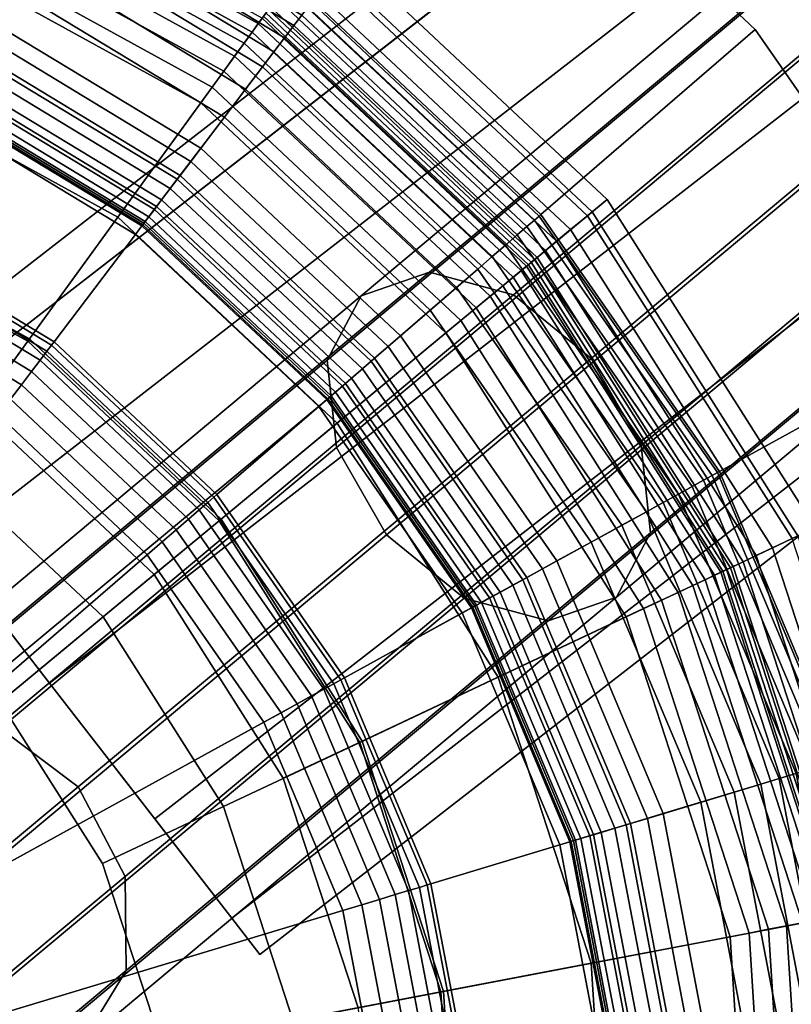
# Model space of a CAD drawing. Extents: x -43.1 to 43.1, y -41.3 to 41.3.
# Tile 73 of 256: x -26 to -25.392, y -20.36 to -19.585. Entities that reach past the tile are written whole.
import ezdxf

# ---------------------------------------------------------------- set-up
doc = ezdxf.new("R2010")
doc.units = 0
for name, color, linetype in [('CABLE.1', 18, 'CONTINUOUS'), ('LAMP', 7, 'CONTINUOUS'), ('LAMP_SUPPORT', 18, 'CONTINUOUS'), ('METAL_BASE', 254, 'CONTINUOUS')]:
    doc.layers.add(name, color=color, linetype=linetype)

msp = doc.modelspace()

# ---------------------------------------------------------------- linework, layer by layer
at = {"layer": 'CABLE.1'}
for points in [[(-25.2044, -19.3622, 13.5951), (-25.1596, -19.3509, 13.6613), (-25.6772, -19.7839, 14.1727), (-25.7309, -19.8027, 14.1154)], [(-25.1596, -19.3509, 13.6613), (-25.1, -19.3744, 13.7101), (-25.611, -19.8018, 14.215), (-25.6772, -19.7839, 14.1727)], [(-25.2222, -19.4052, 13.5293), (-25.2044, -19.3622, 13.5951), (-25.7309, -19.8027, 14.1154), (-25.7577, -19.8532, 14.0584)], [(-25.1, -19.3744, 13.7101), (-25.0414, -19.4264, 13.7284), (-25.55, -19.8518, 14.2309), (-25.611, -19.8018, 14.215)], [(-25.2084, -19.4685, 13.4814), (-25.2222, -19.4052, 13.5293), (-25.7577, -19.8532, 14.0584), (-25.7504, -19.9219, 14.0169)], [(-25.0414, -19.4264, 13.7284), (-24.9997, -19.4929, 13.7114), (-25.5106, -19.9203, 14.2162), (-25.55, -19.8518, 14.2309)], [(-25.1666, -19.5351, 13.4643), (-25.2084, -19.4685, 13.4814), (-25.7504, -19.9219, 14.0169), (-25.711, -19.9905, 14.0022)], [(-24.9997, -19.4929, 13.7114), (-24.9859, -19.5562, 13.6635), (-25.5033, -19.9891, 14.1747), (-25.5106, -19.9203, 14.2162)], [(-25.1081, -19.5871, 13.4826), (-25.1666, -19.5351, 13.4643), (-25.711, -19.9905, 14.0022), (-25.65, -20.0404, 14.0181)], [(-24.9859, -19.5562, 13.6635), (-25.0037, -19.5993, 13.5976), (-25.5301, -20.0396, 14.1177), (-25.5033, -19.9891, 14.1747)], [(-25.0484, -19.6106, 13.5314), (-25.1081, -19.5871, 13.4826), (-25.65, -20.0404, 14.0181), (-25.5838, -20.0584, 14.0604)], [(-25.0037, -19.5993, 13.5976), (-25.0484, -19.6106, 13.5314), (-25.5838, -20.0584, 14.0604), (-25.5301, -20.0396, 14.1177)], [(-25.7309, -19.8027, 14.1154), (-25.6772, -19.7839, 14.1727), (-26.0901, -20.1285, 14.7833), (-26.1526, -20.1547, 14.7391)], [(-25.6772, -19.7839, 14.1727), (-25.611, -19.8018, 14.215), (-26.0174, -20.1411, 14.816), (-26.0901, -20.1285, 14.7833)], [(-25.7577, -19.8532, 14.0584), (-25.7309, -19.8027, 14.1154), (-26.1526, -20.1547, 14.7391), (-26.1882, -20.2126, 14.6951)], [(-25.611, -19.8018, 14.215), (-25.55, -19.8518, 14.2309), (-25.9539, -20.189, 14.8283), (-26.0174, -20.1411, 14.816)], [(-25.7504, -19.9219, 14.0169), (-25.7577, -19.8532, 14.0584), (-26.1882, -20.2126, 14.6951), (-26.1874, -20.2867, 14.6631)], [(-25.55, -19.8518, 14.2309), (-25.5106, -19.9203, 14.2162), (-25.9168, -20.2594, 14.8169), (-25.9539, -20.189, 14.8283)], [(-25.711, -19.9905, 14.0022), (-25.7504, -19.9219, 14.0169), (-26.1874, -20.2867, 14.6631), (-26.1502, -20.3572, 14.6518)], [(-25.5106, -19.9203, 14.2162), (-25.5033, -19.9891, 14.1747), (-25.9159, -20.3335, 14.785), (-25.9168, -20.2594, 14.8169)], [(-25.65, -20.0404, 14.0181), (-25.711, -19.9905, 14.0022), (-26.1502, -20.3572, 14.6518), (-26.0868, -20.4051, 14.6641)], [(-25.5033, -19.9891, 14.1747), (-25.5301, -20.0396, 14.1177), (-25.9515, -20.3914, 14.741), (-25.9159, -20.3335, 14.785)], [(-25.5838, -20.0584, 14.0604), (-25.65, -20.0404, 14.0181), (-26.0868, -20.4051, 14.6641), (-26.0141, -20.4176, 14.6967)], [(-25.5301, -20.0396, 14.1177), (-25.5838, -20.0584, 14.0604), (-26.0141, -20.4176, 14.6967), (-25.9515, -20.3914, 14.741)], [(-26.0174, -20.1411, 14.816), (-25.9539, -20.189, 14.8283), (-26.2186, -20.4096, 15.4965), (-26.2842, -20.3635, 15.4895)], [(-25.9539, -20.189, 14.8283), (-25.9168, -20.2594, 14.8169), (-26.1835, -20.4817, 15.4901), (-26.2186, -20.4096, 15.4965)], [(-25.9168, -20.2594, 14.8169), (-25.9159, -20.3335, 14.785), (-26.1881, -20.5604, 15.472), (-26.1835, -20.4817, 15.4901)], [(-25.9159, -20.3335, 14.785), (-25.9515, -20.3914, 14.741), (-26.2313, -20.6246, 15.4472), (-26.1881, -20.5604, 15.472)]]:
    msp.add_3dface(points, dxfattribs=at)
at = {"layer": 'LAMP'}
for points in [[(-26.0558, -19.4389, 24.8806), (-25.804, -19.5773, 24.8806), (-25.8572, -19.6506, 24.9998), (-26.0892, -19.5232, 24.9998)], [(-26.0639, -19.4593, 22.6586), (-25.8169, -19.595, 22.6586), (-25.812, -19.5884, 22.6707), (-26.0609, -19.4517, 22.6707)], [(-26.0609, -19.4517, 22.6707), (-25.812, -19.5884, 22.6707), (-25.8089, -19.5841, 22.6845), (-26.0589, -19.4468, 22.6845)], [(-26.0678, -19.4693, 22.6486), (-25.8232, -19.6037, 22.6486), (-25.8169, -19.595, 22.6586), (-26.0639, -19.4593, 22.6586)], [(-26.0725, -19.4812, 22.6411), (-25.8307, -19.6141, 22.6411), (-25.8232, -19.6037, 22.6486), (-26.0678, -19.4693, 22.6486)], [(-26.0778, -19.4946, 22.6365), (-25.8391, -19.6257, 22.6365), (-25.8307, -19.6141, 22.6411), (-26.0725, -19.4812, 22.6411)], [(-26.0836, -19.5091, 22.6352), (-25.8483, -19.6384, 22.6352), (-25.8391, -19.6257, 22.6365), (-26.0778, -19.4946, 22.6365)], [(-26.1737, -19.7368, 22.6428), (-25.9922, -19.8365, 22.6428), (-25.8483, -19.6384, 22.6352), (-26.0836, -19.5091, 22.6352)], [(-25.7723, -19.5337, 24.3843), (-25.553, -19.7396, 24.3843), (-25.5375, -19.7268, 24.6401), (-25.7606, -19.5175, 24.6401)], [(-25.7606, -19.5175, 24.6401), (-25.5375, -19.7268, 24.6401), (-25.5493, -19.7366, 24.7579), (-25.7695, -19.5299, 24.7579)], [(-26.0892, -19.5232, 24.9998), (-25.8572, -19.6506, 24.9998), (-25.9226, -19.7407, 25.107), (-26.1301, -19.6267, 25.107)], [(-25.7695, -19.5299, 24.7579), (-25.5493, -19.7366, 24.7579), (-25.5944, -19.7739, 24.8806), (-25.804, -19.5773, 24.8806)], [(-25.7824, -19.5476, 24.0998), (-25.5662, -19.7505, 24.0998), (-25.553, -19.7396, 24.3843), (-25.7723, -19.5337, 24.3843)], [(-25.7908, -19.5591, 23.7996), (-25.5772, -19.7596, 23.7996), (-25.5662, -19.7505, 24.0998), (-25.7824, -19.5476, 24.0998)], [(-25.7975, -19.5684, 23.4966), (-25.586, -19.7669, 23.4966), (-25.5772, -19.7596, 23.7996), (-25.7908, -19.5591, 23.7996)], [(-25.8025, -19.5753, 23.2036), (-25.5926, -19.7724, 23.2036), (-25.586, -19.7669, 23.4966), (-25.7975, -19.5684, 23.4966)], [(-25.806, -19.58, 22.9337), (-25.5971, -19.7761, 22.9337), (-25.5926, -19.7724, 23.2036), (-25.8025, -19.5753, 23.2036)], [(-25.804, -19.5773, 24.8806), (-25.5944, -19.7739, 24.8806), (-25.6643, -19.8317, 24.9998), (-25.8572, -19.6506, 24.9998)], [(-25.812, -19.5884, 22.6707), (-25.605, -19.7827, 22.6707), (-25.6009, -19.7793, 22.6845), (-25.8089, -19.5841, 22.6845)], [(-25.8089, -19.5841, 22.6845), (-25.6009, -19.7793, 22.6845), (-25.5994, -19.7781, 22.6997), (-25.8078, -19.5825, 22.6997)], [(-25.8078, -19.5825, 22.6997), (-25.5994, -19.7781, 22.6997), (-25.5971, -19.7761, 22.9337), (-25.806, -19.58, 22.9337)], [(-25.8169, -19.595, 22.6586), (-25.6113, -19.7879, 22.6586), (-25.605, -19.7827, 22.6707), (-25.812, -19.5884, 22.6707)], [(-25.8232, -19.6037, 22.6486), (-25.6196, -19.7948, 22.6486), (-25.6113, -19.7879, 22.6586), (-25.8169, -19.595, 22.6586)], [(-25.8307, -19.6141, 22.6411), (-25.6294, -19.8029, 22.6411), (-25.6196, -19.7948, 22.6486), (-25.8232, -19.6037, 22.6486)], [(-25.8391, -19.6257, 22.6365), (-25.6406, -19.8121, 22.6365), (-25.6294, -19.8029, 22.6411), (-25.8307, -19.6141, 22.6411)], [(-26.1301, -19.6267, 25.107), (-25.9226, -19.7407, 25.107), (-25.9935, -19.8383, 25.1939), (-26.1745, -19.7388, 25.1939)], [(-25.8483, -19.6384, 22.6352), (-25.6526, -19.8221, 22.6352), (-25.6406, -19.8121, 22.6365), (-25.8391, -19.6257, 22.6365)], [(-25.9922, -19.8365, 22.6428), (-25.8412, -19.9782, 22.6428), (-25.6526, -19.8221, 22.6352), (-25.8483, -19.6384, 22.6352)], [(-25.8572, -19.6506, 24.9998), (-25.6643, -19.8317, 24.9998), (-25.75, -19.9027, 25.107), (-25.9226, -19.7407, 25.107)], [(-25.553, -19.7396, 24.3843), (-25.3917, -19.9936, 24.3843), (-25.3736, -19.985, 24.6401), (-25.5375, -19.7268, 24.6401)], [(-25.5375, -19.7268, 24.6401), (-25.3736, -19.985, 24.6401), (-25.3874, -19.9915, 24.7579), (-25.5493, -19.7366, 24.7579)], [(-26.1745, -19.7388, 25.1939), (-25.9935, -19.8383, 25.1939), (-26.0631, -19.9342, 25.2522), (-26.2181, -19.8491, 25.2522)], [(-26.1989, -19.8006, 22.1433), (-26.0325, -19.892, 22.1433), (-25.9922, -19.8365, 22.6428), (-26.1737, -19.7368, 22.6428)], [(-25.5493, -19.7366, 24.7579), (-25.3874, -19.9915, 24.7579), (-25.4404, -20.0165, 24.8806), (-25.5944, -19.7739, 24.8806)], [(-25.9226, -19.7407, 25.107), (-25.75, -19.9027, 25.107), (-25.8429, -19.9796, 25.1939), (-25.9935, -19.8383, 25.1939)], [(-25.5662, -19.7505, 24.0998), (-25.4072, -20.0009, 24.0998), (-25.3917, -19.9936, 24.3843), (-25.553, -19.7396, 24.3843)], [(-25.5772, -19.7596, 23.7996), (-25.4201, -20.007, 23.7996), (-25.4072, -20.0009, 24.0998), (-25.5662, -19.7505, 24.0998)], [(-25.586, -19.7669, 23.4966), (-25.4304, -20.0118, 23.4966), (-25.4201, -20.007, 23.7996), (-25.5772, -19.7596, 23.7996)], [(-25.5926, -19.7724, 23.2036), (-25.4382, -20.0155, 23.2036), (-25.4304, -20.0118, 23.4966), (-25.586, -19.7669, 23.4966)], [(-25.5944, -19.7739, 24.8806), (-25.4404, -20.0165, 24.8806), (-25.5224, -20.0551, 24.9998), (-25.6643, -19.8317, 24.9998)], [(-25.5994, -19.7781, 22.6997), (-25.4463, -20.0193, 22.6997), (-25.4435, -20.018, 22.9337), (-25.5971, -19.7761, 22.9337)], [(-25.5971, -19.7761, 22.9337), (-25.4435, -20.018, 22.9337), (-25.4382, -20.0155, 23.2036), (-25.5926, -19.7724, 23.2036)], [(-25.6113, -19.7879, 22.6586), (-25.4602, -20.0259, 22.6586), (-25.4528, -20.0224, 22.6707), (-25.605, -19.7827, 22.6707)], [(-25.605, -19.7827, 22.6707), (-25.4528, -20.0224, 22.6707), (-25.448, -20.0201, 22.6845), (-25.6009, -19.7793, 22.6845)], [(-25.6009, -19.7793, 22.6845), (-25.448, -20.0201, 22.6845), (-25.4463, -20.0193, 22.6997), (-25.5994, -19.7781, 22.6997)], [(-25.6196, -19.7948, 22.6486), (-25.4699, -20.0304, 22.6486), (-25.4602, -20.0259, 22.6586), (-25.6113, -19.7879, 22.6586)], [(-26.0325, -19.892, 22.1433), (-26.1989, -19.8006, 22.1433), (-26.4775, -20.5049, 22.1433), (-25.894, -20.0219, 22.1433)], [(-25.6294, -19.8029, 22.6411), (-25.4815, -20.0359, 22.6411), (-25.4699, -20.0304, 22.6486), (-25.6196, -19.7948, 22.6486)], [(-25.6406, -19.8121, 22.6365), (-25.4946, -20.042, 22.6365), (-25.4815, -20.0359, 22.6411), (-25.6294, -19.8029, 22.6411)], [(-25.6526, -19.8221, 22.6352), (-25.5087, -20.0487, 22.6352), (-25.4946, -20.042, 22.6365), (-25.6406, -19.8121, 22.6365)], [(-25.8412, -19.9782, 22.6428), (-25.7302, -20.153, 22.6428), (-25.5087, -20.0487, 22.6352), (-25.6526, -19.8221, 22.6352)], [(-25.6643, -19.8317, 24.9998), (-25.5224, -20.0551, 24.9998), (-25.6231, -20.1025, 25.107), (-25.75, -19.9027, 25.107)], [(-25.9935, -19.8383, 25.1939), (-25.8429, -19.9796, 25.1939), (-25.9342, -20.0552, 25.2522), (-26.0631, -19.9342, 25.2522)], [(-26.0325, -19.892, 22.1433), (-25.894, -20.0219, 22.1433), (-25.8412, -19.9782, 22.6428), (-25.9922, -19.8365, 22.6428)], [(-25.75, -19.9027, 25.107), (-25.6231, -20.1025, 25.107), (-25.7322, -20.1539, 25.1939), (-25.8429, -19.9796, 25.1939)], [(-26.0631, -19.9342, 25.2522), (-25.9342, -20.0552, 25.2522), (-26.0152, -20.1222, 25.2735), (-26.1249, -20.0192, 25.2735)], [(-25.894, -20.0219, 22.1433), (-25.7923, -20.1822, 22.1433), (-25.7302, -20.153, 22.6428), (-25.8412, -19.9782, 22.6428)], [(-25.8429, -19.9796, 25.1939), (-25.7322, -20.1539, 25.1939), (-25.8394, -20.2044, 25.2522), (-25.9342, -20.0552, 25.2522)], [(-25.3874, -19.9915, 24.7579), (-25.294, -20.2788, 24.7579), (-25.3515, -20.2898, 24.8806), (-25.4404, -20.0165, 24.8806)], [(-25.4072, -20.0009, 24.0998), (-25.3155, -20.2829, 24.0998), (-25.2987, -20.2797, 24.3843), (-25.3917, -19.9936, 24.3843)], [(-25.4201, -20.007, 23.7996), (-25.3295, -20.2856, 23.7996), (-25.3155, -20.2829, 24.0998), (-25.4072, -20.0009, 24.0998)], [(-25.4304, -20.0118, 23.4966), (-25.3407, -20.2877, 23.4966), (-25.3295, -20.2856, 23.7996), (-25.4201, -20.007, 23.7996)], [(-25.4404, -20.0165, 24.8806), (-25.3515, -20.2898, 24.8806), (-25.4406, -20.3068, 24.9998), (-25.5224, -20.0551, 24.9998)], [(-25.4463, -20.0193, 22.6997), (-25.3579, -20.291, 22.6997), (-25.3549, -20.2904, 22.9337), (-25.4435, -20.018, 22.9337)], [(-25.4435, -20.018, 22.9337), (-25.3549, -20.2904, 22.9337), (-25.3492, -20.2893, 23.2036), (-25.4382, -20.0155, 23.2036)], [(-25.4382, -20.0155, 23.2036), (-25.3492, -20.2893, 23.2036), (-25.3407, -20.2877, 23.4966), (-25.4304, -20.0118, 23.4966)], [(-25.7923, -20.1822, 22.1433), (-25.894, -20.0219, 22.1433), (-26.4775, -20.5049, 22.1433), (-25.7335, -20.3628, 22.1433)], [(-25.4699, -20.0304, 22.6486), (-25.3836, -20.2959, 22.6486), (-25.3731, -20.2939, 22.6586), (-25.4602, -20.0259, 22.6586)], [(-25.4602, -20.0259, 22.6586), (-25.3731, -20.2939, 22.6586), (-25.365, -20.2923, 22.6707), (-25.4528, -20.0224, 22.6707)], [(-25.4528, -20.0224, 22.6707), (-25.365, -20.2923, 22.6707), (-25.3598, -20.2914, 22.6845), (-25.448, -20.0201, 22.6845)], [(-25.448, -20.0201, 22.6845), (-25.3598, -20.2914, 22.6845), (-25.3579, -20.291, 22.6997), (-25.4463, -20.0193, 22.6997)], [(-25.4815, -20.0359, 22.6411), (-25.3962, -20.2983, 22.6411), (-25.3836, -20.2959, 22.6486), (-25.4699, -20.0304, 22.6486)], [(-25.4946, -20.042, 22.6365), (-25.4103, -20.301, 22.6365), (-25.3962, -20.2983, 22.6411), (-25.4815, -20.0359, 22.6411)], [(-25.7302, -20.153, 22.6428), (-25.6662, -20.3499, 22.6428), (-25.4257, -20.3039, 22.6352), (-25.5087, -20.0487, 22.6352)], [(-25.5087, -20.0487, 22.6352), (-25.4257, -20.3039, 22.6352), (-25.4103, -20.301, 22.6365), (-25.4946, -20.042, 22.6365)], [(-25.9342, -20.0552, 25.2522), (-25.8394, -20.2044, 25.2522), (-25.9345, -20.2492, 25.2735), (-26.0152, -20.1222, 25.2735)], [(-25.5224, -20.0551, 24.9998), (-25.4406, -20.3068, 24.9998), (-25.5499, -20.3277, 25.107), (-25.6231, -20.1025, 25.107)], [(-25.6231, -20.1025, 25.107), (-25.5499, -20.3277, 25.107), (-25.6683, -20.3503, 25.1939), (-25.7322, -20.1539, 25.1939)], [(-25.9345, -20.2492, 25.2735), (-25.888, -20.3923, 25.2735), (-26.4775, -20.5049, 25.2735), (-26.0152, -20.1222, 25.2735)], [(-25.7322, -20.1539, 25.1939), (-25.6683, -20.3503, 25.1939), (-25.7847, -20.3725, 25.2522), (-25.8394, -20.2044, 25.2522)], [(-25.7923, -20.1822, 22.1433), (-25.7335, -20.3628, 22.1433), (-25.6662, -20.3499, 22.6428), (-25.7302, -20.153, 22.6428)], [(-25.8394, -20.2044, 25.2522), (-25.7847, -20.3725, 25.2522), (-25.888, -20.3923, 25.2735), (-25.9345, -20.2492, 25.2735)], [(-25.3515, -20.2898, 24.8806), (-25.3334, -20.5765, 24.8806), (-25.4239, -20.5709, 24.9998), (-25.4406, -20.3068, 24.9998)], [(-25.3962, -20.2983, 22.6411), (-25.3788, -20.5737, 22.6411), (-25.366, -20.5745, 22.6486), (-25.3836, -20.2959, 22.6486)], [(-25.6662, -20.3499, 22.6428), (-25.6531, -20.5565, 22.6428), (-25.4088, -20.5718, 22.6352), (-25.4257, -20.3039, 22.6352)], [(-25.4257, -20.3039, 22.6352), (-25.4088, -20.5718, 22.6352), (-25.3932, -20.5728, 22.6365), (-25.4103, -20.301, 22.6365)], [(-25.4103, -20.301, 22.6365), (-25.3932, -20.5728, 22.6365), (-25.3788, -20.5737, 22.6411), (-25.3962, -20.2983, 22.6411)], [(-25.4406, -20.3068, 24.9998), (-25.4239, -20.5709, 24.9998), (-25.535, -20.5639, 25.107), (-25.5499, -20.3277, 25.107)], [(-25.5499, -20.3277, 25.107), (-25.535, -20.5639, 25.107), (-25.6553, -20.5564, 25.1939), (-25.6683, -20.3503, 25.1939)], [(-25.6683, -20.3503, 25.1939), (-25.6553, -20.5564, 25.1939), (-25.7736, -20.549, 25.2522), (-25.7847, -20.3725, 25.2522)], [(-25.7335, -20.3628, 22.1433), (-25.7216, -20.5522, 22.1433), (-25.6531, -20.5565, 22.6428), (-25.6662, -20.3499, 22.6428)]]:
    msp.add_3dface(points, dxfattribs=at)
at = {"layer": 'LAMP_SUPPORT'}
for points in [[(-25.7778, -19.5817, 18.9601), (-25.9858, -19.4558, 18.9601), (-25.9902, -19.465, 18.9499), (-25.7839, -19.5898, 18.9499)], [(-25.7839, -19.5898, 22.5162), (-25.9902, -19.465, 22.5162), (-25.9858, -19.4558, 22.5061), (-25.7778, -19.5817, 22.5061)], [(-25.7839, -19.5898, 18.9499), (-25.9902, -19.465, 18.9499), (-25.9953, -19.476, 18.9421), (-25.7913, -19.5995, 18.9421)], [(-25.7913, -19.5995, 22.524), (-25.9953, -19.476, 22.524), (-25.9902, -19.465, 22.5162), (-25.7839, -19.5898, 22.5162)], [(-25.7913, -19.5995, 18.9421), (-25.9953, -19.476, 18.9421), (-26.0012, -19.4885, 18.9372), (-25.7997, -19.6105, 18.9372)], [(-25.7997, -19.6105, 22.5289), (-26.0012, -19.4885, 22.5289), (-25.9953, -19.476, 22.524), (-25.7913, -19.5995, 22.524)], [(-25.7997, -19.6105, 18.9372), (-26.0012, -19.4885, 18.9372), (-26.0076, -19.5021, 18.9354), (-25.8088, -19.6225, 18.9354)], [(-25.8088, -19.6225, 22.5307), (-26.0076, -19.5021, 22.5307), (-26.0012, -19.4885, 22.5289), (-25.7997, -19.6105, 22.5289)], [(-25.8651, -19.6968, 22.5307), (-26.0473, -19.5865, 22.5307), (-26.0076, -19.5021, 22.5307), (-25.8088, -19.6225, 22.5307)], [(-25.8088, -19.6225, 18.9354), (-26.0076, -19.5021, 18.9354), (-26.017, -19.522, 18.9338), (-25.822, -19.64, 18.9338)], [(-25.822, -19.64, 18.9338), (-26.017, -19.522, 18.9338), (-26.0287, -19.5469, 18.929), (-25.8387, -19.6619, 18.929)], [(-25.8387, -19.6619, 18.929), (-26.0287, -19.5469, 18.929), (-26.0418, -19.5748, 18.9214), (-25.8573, -19.6865, 18.9214)], [(-25.8573, -19.6865, 18.9214), (-26.0418, -19.5748, 18.9214), (-26.0548, -19.6025, 18.9114), (-25.8758, -19.7109, 18.9114)], [(-25.5946, -19.743, 18.9723), (-25.7731, -19.5755, 18.9723), (-25.7778, -19.5817, 18.9601), (-25.6005, -19.7481, 18.9601)], [(-25.6005, -19.7481, 22.5061), (-25.7778, -19.5817, 22.5061), (-25.7731, -19.5755, 22.4939), (-25.5946, -19.743, 22.4939)], [(-25.5909, -19.7398, 18.9861), (-25.7701, -19.5716, 18.9861), (-25.7731, -19.5755, 18.9723), (-25.5946, -19.743, 18.9723)], [(-25.5946, -19.743, 22.4939), (-25.7731, -19.5755, 22.4939), (-25.7701, -19.5716, 22.48), (-25.5909, -19.7398, 22.48)], [(-25.5895, -19.7387, 19.0011), (-25.7691, -19.5702, 19.0011), (-25.7701, -19.5716, 18.9861), (-25.5909, -19.7398, 18.9861)], [(-25.5909, -19.7398, 22.48), (-25.7701, -19.5716, 22.48), (-25.7691, -19.5702, 22.465), (-25.5895, -19.7387, 22.465)], [(-25.5895, -19.7387, 22.465), (-25.7691, -19.5702, 22.465), (-25.7691, -19.5702, 19.0011), (-25.5895, -19.7387, 19.0011)], [(-25.6005, -19.7481, 18.9601), (-25.7778, -19.5817, 18.9601), (-25.7839, -19.5898, 18.9499), (-25.6082, -19.7547, 18.9499)], [(-25.6082, -19.7547, 22.5162), (-25.7839, -19.5898, 22.5162), (-25.7778, -19.5817, 22.5061), (-25.6005, -19.7481, 22.5061)], [(-25.8735, -19.7079, 22.5291), (-26.0533, -19.5991, 22.5291), (-26.0473, -19.5865, 22.5307), (-25.8651, -19.6968, 22.5307)], [(-25.6082, -19.7547, 18.9499), (-25.7839, -19.5898, 18.9499), (-25.7913, -19.5995, 18.9421), (-25.6174, -19.7627, 18.9421)], [(-25.6174, -19.7627, 22.524), (-25.7913, -19.5995, 22.524), (-25.7839, -19.5898, 22.5162), (-25.6082, -19.7547, 22.5162)], [(-25.8813, -19.7181, 22.5245), (-26.0587, -19.6107, 22.5245), (-26.0533, -19.5991, 22.5291), (-25.8735, -19.7079, 22.5291)], [(-25.6174, -19.7627, 18.9421), (-25.7913, -19.5995, 18.9421), (-25.7997, -19.6105, 18.9372), (-25.6279, -19.7717, 18.9372)], [(-25.6279, -19.7717, 22.5289), (-25.7997, -19.6105, 22.5289), (-25.7913, -19.5995, 22.524), (-25.6174, -19.7627, 22.524)], [(-25.8758, -19.7109, 18.9114), (-26.0548, -19.6025, 18.9114), (-26.0662, -19.6267, 18.8993), (-25.892, -19.7322, 18.8993)], [(-25.8881, -19.7271, 22.5173), (-26.0635, -19.621, 22.5173), (-26.0587, -19.6107, 22.5245), (-25.8813, -19.7181, 22.5245)], [(-25.6279, -19.7717, 18.9372), (-25.7997, -19.6105, 18.9372), (-25.8088, -19.6225, 18.9354), (-25.6393, -19.7816, 18.9354)], [(-25.6393, -19.7816, 22.5307), (-25.8088, -19.6225, 22.5307), (-25.7997, -19.6105, 22.5289), (-25.6279, -19.7717, 22.5289)], [(-25.8938, -19.7346, 22.5079), (-26.0675, -19.6295, 22.5079), (-26.0635, -19.621, 22.5173), (-25.8881, -19.7271, 22.5173)], [(-25.7098, -19.8425, 22.5307), (-25.8651, -19.6968, 22.5307), (-25.8088, -19.6225, 22.5307), (-25.6393, -19.7816, 22.5307)], [(-25.6393, -19.7816, 18.9354), (-25.8088, -19.6225, 18.9354), (-25.822, -19.64, 18.9338), (-25.6559, -19.7959, 18.9338)], [(-25.892, -19.7322, 18.8993), (-26.0662, -19.6267, 18.8993), (-26.0744, -19.6442, 18.8854), (-25.9036, -19.7476, 18.8854)], [(-25.8982, -19.7404, 22.4966), (-26.0706, -19.636, 22.4966), (-26.0675, -19.6295, 22.5079), (-25.8938, -19.7346, 22.5079)], [(-25.901, -19.7441, 22.4838), (-26.0726, -19.6402, 22.4838), (-26.0706, -19.636, 22.4966), (-25.8982, -19.7404, 22.4966)], [(-26.4803, -20.4845, 21.5662), (-26.074, -19.6432, 21.5662), (-25.903, -19.7467, 21.5662), (-25.7572, -19.8835, 21.5662)], [(-25.9036, -19.7476, 18.8854), (-26.0744, -19.6442, 18.8854), (-26.078, -19.6517, 18.8701), (-25.9087, -19.7542, 18.8701)], [(-25.903, -19.7467, 21.5662), (-26.074, -19.6432, 21.5662), (-26.0732, -19.6417, 22.4698), (-25.902, -19.7454, 22.4698)], [(-25.902, -19.7454, 22.4698), (-26.0732, -19.6417, 22.4698), (-26.0726, -19.6402, 22.4838), (-25.901, -19.7441, 22.4838)], [(-25.6559, -19.7959, 18.9338), (-25.822, -19.64, 18.9338), (-25.8387, -19.6619, 18.929), (-25.6767, -19.8139, 18.929)], [(-25.9087, -19.7542, 18.8701), (-26.078, -19.6517, 18.8701), (-26.1231, -19.7477, 17.848), (-25.9727, -19.8387, 17.848)], [(-25.6767, -19.8139, 18.929), (-25.8387, -19.6619, 18.929), (-25.8573, -19.6865, 18.9214), (-25.7, -19.8341, 18.9214)], [(-25.7, -19.8341, 18.9214), (-25.8573, -19.6865, 18.9214), (-25.8758, -19.7109, 18.9114), (-25.7232, -19.8541, 18.9114)], [(-25.7204, -19.8517, 22.5291), (-25.8735, -19.7079, 22.5291), (-25.8651, -19.6968, 22.5307), (-25.7098, -19.8425, 22.5307)], [(-25.7301, -19.86, 22.5245), (-25.8813, -19.7181, 22.5245), (-25.8735, -19.7079, 22.5291), (-25.7204, -19.8517, 22.5291)], [(-25.7232, -19.8541, 18.9114), (-25.8758, -19.7109, 18.9114), (-25.892, -19.7322, 18.8993), (-25.7434, -19.8716, 18.8993)], [(-25.7386, -19.8674, 22.5173), (-25.8881, -19.7271, 22.5173), (-25.8813, -19.7181, 22.5245), (-25.7301, -19.86, 22.5245)], [(-25.7458, -19.8736, 22.5079), (-25.8938, -19.7346, 22.5079), (-25.8881, -19.7271, 22.5173), (-25.7386, -19.8674, 22.5173)], [(-25.7434, -19.8716, 18.8993), (-25.892, -19.7322, 18.8993), (-25.9036, -19.7476, 18.8854), (-25.7581, -19.8842, 18.8854)], [(-25.7512, -19.8783, 22.4966), (-25.8982, -19.7404, 22.4966), (-25.8938, -19.7346, 22.5079), (-25.7458, -19.8736, 22.5079)], [(-25.449, -19.9408, 19.0011), (-25.5895, -19.7387, 19.0011), (-25.5909, -19.7398, 18.9861), (-25.4505, -19.9416, 18.9861)], [(-25.4505, -19.9416, 22.48), (-25.5909, -19.7398, 22.48), (-25.5895, -19.7387, 22.465), (-25.449, -19.9408, 22.465)], [(-25.449, -19.9408, 22.465), (-25.5895, -19.7387, 22.465), (-25.5895, -19.7387, 19.0011), (-25.449, -19.9408, 19.0011)], [(-25.7572, -19.8835, 21.5662), (-25.903, -19.7467, 21.5662), (-25.902, -19.7454, 22.4698), (-25.756, -19.8824, 22.4698)], [(-25.756, -19.8824, 22.4698), (-25.902, -19.7454, 22.4698), (-25.901, -19.7441, 22.4838), (-25.7547, -19.8813, 22.4838)], [(-25.7547, -19.8813, 22.4838), (-25.901, -19.7441, 22.4838), (-25.8982, -19.7404, 22.4966), (-25.7512, -19.8783, 22.4966)], [(-25.4548, -19.944, 18.9723), (-25.5946, -19.743, 18.9723), (-25.6005, -19.7481, 18.9601), (-25.4616, -19.9477, 18.9601)], [(-25.4616, -19.9477, 22.5061), (-25.6005, -19.7481, 22.5061), (-25.5946, -19.743, 22.4939), (-25.4548, -19.944, 22.4939)], [(-25.4505, -19.9416, 18.9861), (-25.5909, -19.7398, 18.9861), (-25.5946, -19.743, 18.9723), (-25.4548, -19.944, 18.9723)], [(-25.4548, -19.944, 22.4939), (-25.5946, -19.743, 22.4939), (-25.5909, -19.7398, 22.48), (-25.4505, -19.9416, 22.48)], [(-25.9747, -19.8413, 17.8327), (-26.1245, -19.7506, 17.8327), (-26.1271, -19.7563, 17.8188), (-25.9785, -19.8462, 17.8188)], [(-25.9727, -19.8387, 17.848), (-26.1231, -19.7477, 17.848), (-26.1245, -19.7506, 17.8327), (-25.9747, -19.8413, 17.8327)], [(-25.7644, -19.8896, 18.8701), (-25.9087, -19.7542, 18.8701), (-25.9727, -19.8387, 17.848), (-25.8446, -19.9589, 17.848)], [(-25.7581, -19.8842, 18.8854), (-25.9036, -19.7476, 18.8854), (-25.9087, -19.7542, 18.8701), (-25.7644, -19.8896, 18.8701)], [(-25.4705, -19.9526, 18.9499), (-25.6082, -19.7547, 18.9499), (-25.6174, -19.7627, 18.9421), (-25.4812, -19.9585, 18.9421)], [(-25.4812, -19.9585, 22.524), (-25.6174, -19.7627, 22.524), (-25.6082, -19.7547, 22.5162), (-25.4705, -19.9526, 22.5162)], [(-25.4616, -19.9477, 18.9601), (-25.6005, -19.7481, 18.9601), (-25.6082, -19.7547, 18.9499), (-25.4705, -19.9526, 18.9499)], [(-25.4705, -19.9526, 22.5162), (-25.6082, -19.7547, 22.5162), (-25.6005, -19.7481, 22.5061), (-25.4616, -19.9477, 22.5061)], [(-25.9785, -19.8462, 17.8188), (-26.1271, -19.7563, 17.8188), (-26.1309, -19.7643, 17.8067), (-25.9838, -19.8533, 17.8067)], [(-25.9838, -19.8533, 17.8067), (-26.1309, -19.7643, 17.8067), (-26.1356, -19.7743, 17.7967), (-25.9906, -19.8621, 17.7967)], [(-25.4812, -19.9585, 18.9421), (-25.6174, -19.7627, 18.9421), (-25.6279, -19.7717, 18.9372), (-25.4933, -19.9652, 18.9372)], [(-25.4933, -19.9652, 22.5289), (-25.6279, -19.7717, 22.5289), (-25.6174, -19.7627, 22.524), (-25.4812, -19.9585, 22.524)], [(-25.9906, -19.8621, 17.7967), (-26.1356, -19.7743, 17.7967), (-26.1412, -19.7861, 17.7891), (-25.9984, -19.8725, 17.7891)], [(-25.4933, -19.9652, 18.9372), (-25.6279, -19.7717, 18.9372), (-25.6393, -19.7816, 18.9354), (-25.5065, -19.9724, 18.9354)], [(-25.5065, -19.9724, 22.5307), (-25.6393, -19.7816, 22.5307), (-25.6279, -19.7717, 22.5289), (-25.4933, -19.9652, 22.5289)], [(-25.5882, -20.0174, 22.5307), (-25.7098, -19.8425, 22.5307), (-25.6393, -19.7816, 22.5307), (-25.5065, -19.9724, 22.5307)], [(-25.5065, -19.9724, 18.9354), (-25.6393, -19.7816, 18.9354), (-25.6559, -19.7959, 18.9338), (-25.5258, -19.983, 18.9338)], [(-25.9984, -19.8725, 17.7891), (-26.1412, -19.7861, 17.7891), (-26.1473, -19.7991, 17.7843), (-26.0071, -19.884, 17.7843)], [(-25.5258, -19.983, 18.9338), (-25.6559, -19.7959, 18.9338), (-25.6767, -19.8139, 18.929), (-25.5499, -19.9963, 18.929)], [(-25.5499, -19.9963, 18.929), (-25.6767, -19.8139, 18.929), (-25.7, -19.8341, 18.9214), (-25.5769, -20.0112, 18.9214)], [(-25.8446, -19.9589, 17.848), (-25.9727, -19.8387, 17.848), (-25.9747, -19.8413, 17.8327), (-25.8471, -19.9611, 17.8327)], [(-25.5769, -20.0112, 18.9214), (-25.7, -19.8341, 18.9214), (-25.7232, -19.8541, 18.9114), (-25.6037, -20.0259, 18.9114)], [(-25.8518, -19.9651, 17.8188), (-25.9785, -19.8462, 17.8188), (-25.9838, -19.8533, 17.8067), (-25.8585, -19.9709, 17.8067)], [(-25.8471, -19.9611, 17.8327), (-25.9747, -19.8413, 17.8327), (-25.9785, -19.8462, 17.8188), (-25.8518, -19.9651, 17.8188)], [(-25.6005, -20.0241, 22.5291), (-25.7204, -19.8517, 22.5291), (-25.7098, -19.8425, 22.5307), (-25.5882, -20.0174, 22.5307)], [(-25.8585, -19.9709, 17.8067), (-25.9838, -19.8533, 17.8067), (-25.9906, -19.8621, 17.7967), (-25.8669, -19.9782, 17.7967)], [(-25.6037, -20.0259, 18.9114), (-25.7232, -19.8541, 18.9114), (-25.7434, -19.8716, 18.8993), (-25.6271, -20.0388, 18.8993)], [(-25.6117, -20.0303, 22.5245), (-25.7301, -19.86, 22.5245), (-25.7204, -19.8517, 22.5291), (-25.6005, -20.0241, 22.5291)], [(-25.8669, -19.9782, 17.7967), (-25.9906, -19.8621, 17.7967), (-25.9984, -19.8725, 17.7891), (-25.8767, -19.9867, 17.7891)], [(-25.6216, -20.0357, 22.5173), (-25.7386, -19.8674, 22.5173), (-25.7301, -19.86, 22.5245), (-25.6117, -20.0303, 22.5245)], [(-25.6299, -20.0403, 22.5079), (-25.7458, -19.8736, 22.5079), (-25.7386, -19.8674, 22.5173), (-25.6216, -20.0357, 22.5173)], [(-25.8767, -19.9867, 17.7891), (-25.9984, -19.8725, 17.7891), (-26.0071, -19.884, 17.7843), (-25.8876, -19.9961, 17.7843)], [(-25.6271, -20.0388, 18.8993), (-25.7434, -19.8716, 18.8993), (-25.7581, -19.8842, 18.8854), (-25.6441, -20.0481, 18.8854)], [(-25.6402, -20.046, 22.4838), (-25.7547, -19.8813, 22.4838), (-25.7512, -19.8783, 22.4966), (-25.6362, -20.0438, 22.4966)], [(-25.6362, -20.0438, 22.4966), (-25.7512, -19.8783, 22.4966), (-25.7458, -19.8736, 22.5079), (-25.6299, -20.0403, 22.5079)], [(-26.4599, -20.4969, 21.5662), (-26.4803, -20.4845, 21.5662), (-25.7572, -19.8835, 21.5662), (-25.6431, -20.0476, 21.5662)], [(-25.8876, -19.9961, 17.7843), (-26.0071, -19.884, 17.7843), (-26.0165, -19.8964, 17.7827), (-25.8994, -20.0063, 17.7827)], [(-25.6441, -20.0481, 18.8854), (-25.7581, -19.8842, 18.8854), (-25.7644, -19.8896, 18.8701), (-25.6514, -20.0521, 18.8701)], [(-25.6431, -20.0476, 21.5662), (-25.7572, -19.8835, 21.5662), (-25.756, -19.8824, 22.4698), (-25.6416, -20.0468, 22.4698)], [(-25.6416, -20.0468, 22.4698), (-25.756, -19.8824, 22.4698), (-25.7547, -19.8813, 22.4838), (-25.6402, -20.046, 22.4838)], [(-25.6514, -20.0521, 18.8701), (-25.7644, -19.8896, 18.8701), (-25.8446, -19.9589, 17.848), (-25.7442, -20.1032, 17.848)], [(-25.8994, -20.0063, 17.7827), (-26.0165, -19.8964, 17.7827), (-26.2305, -20.1785, 17.7827), (-26.1674, -20.2378, 17.7827)], [(-25.3673, -20.1719, 18.9601), (-25.4616, -19.9477, 18.9601), (-25.4705, -19.9526, 18.9499), (-25.3771, -20.1748, 18.9499)], [(-25.3771, -20.1748, 22.5162), (-25.4705, -19.9526, 22.5162), (-25.4616, -19.9477, 22.5061), (-25.3673, -20.1719, 22.5061)], [(-25.3599, -20.1696, 18.9723), (-25.4548, -19.944, 18.9723), (-25.4616, -19.9477, 18.9601), (-25.3673, -20.1719, 18.9601)], [(-25.3673, -20.1719, 22.5061), (-25.4616, -19.9477, 22.5061), (-25.4548, -19.944, 22.4939), (-25.3599, -20.1696, 22.4939)], [(-25.3552, -20.1682, 18.9861), (-25.4505, -19.9416, 18.9861), (-25.4548, -19.944, 18.9723), (-25.3599, -20.1696, 18.9723)], [(-25.3599, -20.1696, 22.4939), (-25.4548, -19.944, 22.4939), (-25.4505, -19.9416, 22.48), (-25.3552, -20.1682, 22.48)], [(-25.3535, -20.1677, 19.0011), (-25.449, -19.9408, 19.0011), (-25.4505, -19.9416, 18.9861), (-25.3552, -20.1682, 18.9861)], [(-25.3552, -20.1682, 22.48), (-25.4505, -19.9416, 22.48), (-25.449, -19.9408, 22.465), (-25.3535, -20.1677, 22.465)], [(-25.3535, -20.1677, 22.465), (-25.449, -19.9408, 22.465), (-25.449, -19.9408, 19.0011), (-25.3535, -20.1677, 19.0011)], [(-25.3771, -20.1748, 18.9499), (-25.4705, -19.9526, 18.9499), (-25.4812, -19.9585, 18.9421), (-25.3887, -20.1784, 18.9421)], [(-25.3887, -20.1784, 22.524), (-25.4812, -19.9585, 22.524), (-25.4705, -19.9526, 22.5162), (-25.3771, -20.1748, 22.5162)], [(-25.7471, -20.1048, 17.8327), (-25.8471, -19.9611, 17.8327), (-25.8518, -19.9651, 17.8188), (-25.7526, -20.1078, 17.8188)], [(-25.7442, -20.1032, 17.848), (-25.8446, -19.9589, 17.848), (-25.8471, -19.9611, 17.8327), (-25.7471, -20.1048, 17.8327)], [(-25.3887, -20.1784, 18.9421), (-25.4812, -19.9585, 18.9421), (-25.4933, -19.9652, 18.9372), (-25.402, -20.1824, 18.9372)], [(-25.402, -20.1824, 22.5289), (-25.4933, -19.9652, 22.5289), (-25.4812, -19.9585, 22.524), (-25.3887, -20.1784, 22.524)], [(-25.7604, -20.1121, 17.8067), (-25.8585, -19.9709, 17.8067), (-25.8669, -19.9782, 17.7967), (-25.7701, -20.1174, 17.7967)], [(-25.7526, -20.1078, 17.8188), (-25.8518, -19.9651, 17.8188), (-25.8585, -19.9709, 17.8067), (-25.7604, -20.1121, 17.8067)], [(-25.402, -20.1824, 18.9372), (-25.4933, -19.9652, 18.9372), (-25.5065, -19.9724, 18.9354), (-25.4164, -20.1867, 18.9354)], [(-25.4164, -20.1867, 22.5307), (-25.5065, -19.9724, 22.5307), (-25.4933, -19.9652, 22.5289), (-25.402, -20.1824, 22.5289)], [(-25.7701, -20.1174, 17.7967), (-25.8669, -19.9782, 17.7967), (-25.8767, -19.9867, 17.7891), (-25.7814, -20.1237, 17.7891)], [(-25.5056, -20.2137, 22.5307), (-25.5882, -20.0174, 22.5307), (-25.5065, -19.9724, 22.5307), (-25.4164, -20.1867, 22.5307)], [(-25.4164, -20.1867, 18.9354), (-25.5065, -19.9724, 18.9354), (-25.5258, -19.983, 18.9338), (-25.4374, -20.1931, 18.9338)], [(-25.7814, -20.1237, 17.7891), (-25.8767, -19.9867, 17.7891), (-25.8876, -19.9961, 17.7843), (-25.7941, -20.1306, 17.7843)], [(-25.4374, -20.1931, 18.9338), (-25.5258, -19.983, 18.9338), (-25.5499, -19.9963, 18.929), (-25.4637, -20.201, 18.929)], [(-25.7941, -20.1306, 17.7843), (-25.8876, -19.9961, 17.7843), (-25.8994, -20.0063, 17.7827), (-25.8077, -20.1381, 17.7827)], [(-25.4637, -20.201, 18.929), (-25.5499, -19.9963, 18.929), (-25.5769, -20.0112, 18.9214), (-25.4933, -20.2099, 18.9214)], [(-25.8077, -20.1381, 17.7827), (-25.8994, -20.0063, 17.7827), (-26.1674, -20.2378, 17.7827), (-26.118, -20.3088, 17.7827)], [(-25.4933, -20.2099, 18.9214), (-25.5769, -20.0112, 18.9214), (-25.6037, -20.0259, 18.9114), (-25.5225, -20.2188, 18.9114)], [(-25.519, -20.2177, 22.5291), (-25.6005, -20.0241, 22.5291), (-25.5882, -20.0174, 22.5307), (-25.5056, -20.2137, 22.5307)], [(-25.5225, -20.2188, 18.9114), (-25.6037, -20.0259, 18.9114), (-25.6271, -20.0388, 18.8993), (-25.5481, -20.2265, 18.8993)], [(-25.5313, -20.2214, 22.5245), (-25.6117, -20.0303, 22.5245), (-25.6005, -20.0241, 22.5291), (-25.519, -20.2177, 22.5291)], [(-25.5421, -20.2247, 22.5173), (-25.6216, -20.0357, 22.5173), (-25.6117, -20.0303, 22.5245), (-25.5313, -20.2214, 22.5245)], [(-25.5481, -20.2265, 18.8993), (-25.6271, -20.0388, 18.8993), (-25.6441, -20.0481, 18.8854), (-25.5667, -20.2321, 18.8854)], [(-25.558, -20.2295, 22.4966), (-25.6362, -20.0438, 22.4966), (-25.6299, -20.0403, 22.5079), (-25.5511, -20.2274, 22.5079)], [(-25.5511, -20.2274, 22.5079), (-25.6299, -20.0403, 22.5079), (-25.6216, -20.0357, 22.5173), (-25.5421, -20.2247, 22.5173)], [(-26.4599, -20.4969, 21.5662), (-25.6431, -20.0476, 21.5662), (-25.5656, -20.2318, 21.5662), (-25.5281, -20.4281, 21.5662)], [(-25.5667, -20.2321, 18.8854), (-25.6441, -20.0481, 18.8854), (-25.6514, -20.0521, 18.8701), (-25.5746, -20.2345, 18.8701)], [(-25.5656, -20.2318, 21.5662), (-25.6431, -20.0476, 21.5662), (-25.6416, -20.0468, 22.4698), (-25.564, -20.2313, 22.4698)], [(-25.564, -20.2313, 22.4698), (-25.6416, -20.0468, 22.4698), (-25.6402, -20.046, 22.4838), (-25.5624, -20.2309, 22.4838)], [(-25.5624, -20.2309, 22.4838), (-25.6402, -20.046, 22.4838), (-25.6362, -20.0438, 22.4966), (-25.558, -20.2295, 22.4966)], [(-25.5746, -20.2345, 18.8701), (-25.6514, -20.0521, 18.8701), (-25.7442, -20.1032, 17.848), (-25.6761, -20.2652, 17.848)], [(-25.6761, -20.2652, 17.848), (-25.7442, -20.1032, 17.848), (-25.7471, -20.1048, 17.8327), (-25.6792, -20.2661, 17.8327)], [(-25.6852, -20.268, 17.8188), (-25.7526, -20.1078, 17.8188), (-25.7604, -20.1121, 17.8067), (-25.6937, -20.2705, 17.8067)], [(-25.6792, -20.2661, 17.8327), (-25.7471, -20.1048, 17.8327), (-25.7526, -20.1078, 17.8188), (-25.6852, -20.268, 17.8188)], [(-25.7043, -20.2737, 17.7967), (-25.7701, -20.1174, 17.7967), (-25.7814, -20.1237, 17.7891), (-25.7167, -20.2775, 17.7891)], [(-25.6937, -20.2705, 17.8067), (-25.7604, -20.1121, 17.8067), (-25.7701, -20.1174, 17.7967), (-25.7043, -20.2737, 17.7967)], [(-25.7167, -20.2775, 17.7891), (-25.7814, -20.1237, 17.7891), (-25.7941, -20.1306, 17.7843), (-25.7306, -20.2817, 17.7843)], [(-25.7306, -20.2817, 17.7843), (-25.7941, -20.1306, 17.7843), (-25.8077, -20.1381, 17.7827), (-25.7454, -20.2862, 17.7827)], [(-25.7454, -20.2862, 17.7827), (-25.8077, -20.1381, 17.7827), (-26.118, -20.3088, 17.7827), (-26.0844, -20.3886, 17.7827)], [(-25.344, -20.4126, 18.9421), (-25.3887, -20.1784, 18.9421), (-25.402, -20.1824, 18.9372), (-25.3578, -20.4138, 18.9372)], [(-25.3578, -20.4138, 22.5289), (-25.402, -20.1824, 22.5289), (-25.3887, -20.1784, 22.524), (-25.344, -20.4126, 22.524)], [(-25.4657, -20.4229, 22.5307), (-25.5056, -20.2137, 22.5307), (-25.4164, -20.1867, 22.5307), (-25.3728, -20.415, 22.5307)], [(-25.3728, -20.415, 18.9354), (-25.4164, -20.1867, 18.9354), (-25.4374, -20.1931, 18.9338), (-25.3946, -20.4169, 18.9338)], [(-25.3578, -20.4138, 18.9372), (-25.402, -20.1824, 18.9372), (-25.4164, -20.1867, 18.9354), (-25.3728, -20.415, 18.9354)], [(-25.3728, -20.415, 22.5307), (-25.4164, -20.1867, 22.5307), (-25.402, -20.1824, 22.5289), (-25.3578, -20.4138, 22.5289)], [(-25.3946, -20.4169, 18.9338), (-25.4374, -20.1931, 18.9338), (-25.4637, -20.201, 18.929), (-25.4221, -20.4192, 18.929)], [(-25.4221, -20.4192, 18.929), (-25.4637, -20.201, 18.929), (-25.4933, -20.2099, 18.9214), (-25.4528, -20.4218, 18.9214)], [(-25.4528, -20.4218, 18.9214), (-25.4933, -20.2099, 18.9214), (-25.5225, -20.2188, 18.9114), (-25.4833, -20.4244, 18.9114)], [(-25.4833, -20.4244, 18.9114), (-25.5225, -20.2188, 18.9114), (-25.5481, -20.2265, 18.8993), (-25.5099, -20.4266, 18.8993)], [(-25.4923, -20.4251, 22.5245), (-25.5313, -20.2214, 22.5245), (-25.519, -20.2177, 22.5291), (-25.4796, -20.424, 22.5291)], [(-25.4796, -20.424, 22.5291), (-25.519, -20.2177, 22.5291), (-25.5056, -20.2137, 22.5307), (-25.4657, -20.4229, 22.5307)], [(-25.5099, -20.4266, 18.8993), (-25.5481, -20.2265, 18.8993), (-25.5667, -20.2321, 18.8854), (-25.5292, -20.4282, 18.8854)], [(-25.5202, -20.4275, 22.4966), (-25.558, -20.2295, 22.4966), (-25.5511, -20.2274, 22.5079), (-25.513, -20.4269, 22.5079)], [(-25.513, -20.4269, 22.5079), (-25.5511, -20.2274, 22.5079), (-25.5421, -20.2247, 22.5173), (-25.5036, -20.4261, 22.5173)], [(-25.5036, -20.4261, 22.5173), (-25.5421, -20.2247, 22.5173), (-25.5313, -20.2214, 22.5245), (-25.4923, -20.4251, 22.5245)], [(-25.5375, -20.4289, 18.8701), (-25.5746, -20.2345, 18.8701), (-25.6761, -20.2652, 17.848), (-25.6431, -20.4378, 17.848)], [(-25.5292, -20.4282, 18.8854), (-25.5667, -20.2321, 18.8854), (-25.5746, -20.2345, 18.8701), (-25.5375, -20.4289, 18.8701)], [(-25.5281, -20.4281, 21.5662), (-25.5656, -20.2318, 21.5662), (-25.564, -20.2313, 22.4698), (-25.5264, -20.428, 22.4698)], [(-25.5264, -20.428, 22.4698), (-25.564, -20.2313, 22.4698), (-25.5624, -20.2309, 22.4838), (-25.5248, -20.4279, 22.4838)], [(-25.5248, -20.4279, 22.4838), (-25.5624, -20.2309, 22.4838), (-25.558, -20.2295, 22.4966), (-25.5202, -20.4275, 22.4966)], [(-25.6464, -20.4381, 17.8327), (-25.6792, -20.2661, 17.8327), (-25.6852, -20.268, 17.8188), (-25.6526, -20.4386, 17.8188)], [(-25.6431, -20.4378, 17.848), (-25.6761, -20.2652, 17.848), (-25.6792, -20.2661, 17.8327), (-25.6464, -20.4381, 17.8327)], [(-25.6725, -20.4403, 17.7967), (-25.7043, -20.2737, 17.7967), (-25.7167, -20.2775, 17.7891), (-25.6854, -20.4414, 17.7891)], [(-25.6614, -20.4394, 17.8067), (-25.6937, -20.2705, 17.8067), (-25.7043, -20.2737, 17.7967), (-25.6725, -20.4403, 17.7967)], [(-25.6526, -20.4386, 17.8188), (-25.6852, -20.268, 17.8188), (-25.6937, -20.2705, 17.8067), (-25.6614, -20.4394, 17.8067)], [(-25.6854, -20.4414, 17.7891), (-25.7167, -20.2775, 17.7891), (-25.7306, -20.2817, 17.7843), (-25.6998, -20.4426, 17.7843)], [(-25.7153, -20.4439, 17.7827), (-25.7454, -20.2862, 17.7827), (-26.0844, -20.3886, 17.7827), (-26.0682, -20.4736, 17.7827)], [(-25.6998, -20.4426, 17.7843), (-25.7306, -20.2817, 17.7843), (-25.7454, -20.2862, 17.7827), (-25.7153, -20.4439, 17.7827)]]:
    msp.add_3dface(points, dxfattribs=at)
at = {"layer": 'METAL_BASE'}
for points in [[(-26.1197, -19.9225, 20.447), (-26.1419, -19.8939, 20.312), (-1.468, -0.7437, 20.312), (-1.4459, -0.7723, 20.447)], [(-26.1419, -19.8939, 20.312), (-26.1197, -19.9225, 20.1769), (-1.4459, -0.7723, 20.1769), (-1.468, -0.7437, 20.312)], [(-26.0591, -20.0006, 20.5459), (-26.1197, -19.9225, 20.447), (-1.4459, -0.7723, 20.447), (-1.3852, -0.8504, 20.5459)], [(-26.1197, -19.9225, 20.1769), (-26.0591, -20.0006, 20.0781), (-1.3852, -0.8504, 20.0781), (-1.4459, -0.7723, 20.1769)], [(-25.9763, -20.1073, 20.5821), (-26.0591, -20.0006, 20.5459), (-1.3852, -0.8504, 20.5459), (-1.3024, -0.9571, 20.5821)], [(-26.0591, -20.0006, 20.0781), (-25.9763, -20.1073, 20.0419), (-1.3024, -0.9571, 20.0419), (-1.3852, -0.8504, 20.0781)], [(-25.8935, -20.214, 20.5459), (-25.9763, -20.1073, 20.5821), (-1.3024, -0.9571, 20.5821), (-1.2196, -1.0637, 20.5459)], [(-25.9763, -20.1073, 20.0419), (-25.8935, -20.214, 20.0781), (-1.2196, -1.0637, 20.0781), (-1.3024, -0.9571, 20.0419)], [(-27.3869, -31.72, 30.241), (-27.4144, -31.6965, 30.106), (-1.2503, -1.0623, 30.106), (-1.2228, -1.0858, 30.241)], [(-27.4144, -31.6965, 30.106), (-27.3869, -31.72, 29.9709), (-1.2228, -1.0858, 29.9709), (-1.2503, -1.0623, 30.106)], [(-25.8329, -20.2921, 20.447), (-25.8935, -20.214, 20.5459), (-1.2196, -1.0637, 20.5459), (-1.159, -1.1418, 20.447)], [(-25.8935, -20.214, 20.0781), (-25.8329, -20.2921, 20.1769), (-1.159, -1.1418, 20.1769), (-1.2196, -1.0637, 20.0781)], [(-27.3117, -31.7842, 30.3399), (-27.3869, -31.72, 30.241), (-1.2228, -1.0858, 30.241), (-1.1476, -1.15, 30.3399)], [(-27.3869, -31.72, 29.9709), (-27.3117, -31.7842, 29.872), (-1.1476, -1.15, 29.872), (-1.2228, -1.0858, 29.9709)], [(-25.8107, -20.3207, 20.312), (-25.8329, -20.2921, 20.447), (-1.159, -1.1418, 20.447), (-1.1368, -1.1704, 20.312)], [(-25.8329, -20.2921, 20.1769), (-25.8107, -20.3207, 20.312), (-1.1368, -1.1704, 20.312), (-1.159, -1.1418, 20.1769)], [(-27.209, -31.8719, 30.3761), (-27.3117, -31.7842, 30.3399), (-1.1476, -1.15, 30.3399), (-1.0449, -1.2377, 30.3761)], [(-27.3117, -31.7842, 29.872), (-27.209, -31.8719, 29.8358), (-1.0449, -1.2377, 29.8358), (-1.1476, -1.15, 29.872)], [(-27.1063, -31.9597, 30.3399), (-27.209, -31.8719, 30.3761), (-1.0449, -1.2377, 30.3761), (-0.9422, -1.3254, 30.3399)], [(-27.209, -31.8719, 29.8358), (-27.1063, -31.9597, 29.872), (-0.9422, -1.3254, 29.872), (-1.0449, -1.2377, 29.8358)], [(-27.0311, -32.0239, 30.241), (-27.1063, -31.9597, 30.3399), (-0.9422, -1.3254, 30.3399), (-0.867, -1.3896, 30.241)], [(-27.1063, -31.9597, 29.872), (-27.0311, -32.0239, 29.9709), (-0.867, -1.3896, 29.9709), (-0.9422, -1.3254, 29.872)], [(-27.0036, -32.0474, 30.106), (-27.0311, -32.0239, 30.241), (-0.867, -1.3896, 30.241), (-0.8395, -1.4131, 30.106)], [(-27.0311, -32.0239, 29.9709), (-27.0036, -32.0474, 30.106), (-0.8395, -1.4131, 30.106), (-0.867, -1.3896, 29.9709)], [(-25.5895, -19.7387, 19.8457), (-25.4208, -19.5929, 19.8457), (-25.6343, -19.3925, 19.8457), (-25.7691, -19.5702, 19.8457)], [(-25.7691, -19.5702, 20.7327), (-25.6343, -19.3925, 20.7327), (-25.4208, -19.5929, 20.7327), (-25.5895, -19.7387, 20.7327)], [(-25.4208, -19.5929, 20.7327), (-25.6343, -19.3925, 20.7327), (-25.6343, -19.3925, 19.8457), (-25.4208, -19.5929, 19.8457)], [(-25.5895, -19.7387, 19.8457), (-25.7691, -19.5702, 19.8457), (-25.7691, -19.5702, 20.7327), (-25.5895, -19.7387, 20.7327)], [(-25.449, -19.9408, 19.8457), (-25.2536, -19.8333, 19.8457), (-25.4208, -19.5929, 19.8457), (-25.5895, -19.7387, 19.8457)], [(-25.5895, -19.7387, 20.7327), (-25.4208, -19.5929, 20.7327), (-25.2536, -19.8333, 20.7327), (-25.449, -19.9408, 20.7327)], [(-25.2536, -19.8333, 20.7327), (-25.4208, -19.5929, 20.7327), (-25.4208, -19.5929, 19.8457), (-25.2536, -19.8333, 19.8457)], [(-25.449, -19.9408, 19.8457), (-25.5895, -19.7387, 19.8457), (-25.5895, -19.7387, 20.7327), (-25.449, -19.9408, 20.7327)], [(-25.3535, -20.1677, 19.8457), (-25.1401, -20.1032, 19.8457), (-25.2536, -19.8333, 19.8457), (-25.449, -19.9408, 19.8457)], [(-25.449, -19.9408, 20.7327), (-25.2536, -19.8333, 20.7327), (-25.1401, -20.1032, 20.7327), (-25.3535, -20.1677, 20.7327)], [(-26.1419, -19.8939, 20.312), (-26.1197, -19.9225, 20.447), (-25.9763, -20.1073, 20.312), (-26.1197, -19.9225, 20.1769)], [(-26.0591, -20.0006, 20.5459), (-25.9763, -20.1073, 20.5821), (-25.9763, -20.1073, 20.312), (-26.1197, -19.9225, 20.447)], [(-26.0591, -20.0006, 20.0781), (-26.1197, -19.9225, 20.1769), (-25.9763, -20.1073, 20.312), (-25.9763, -20.1073, 20.0419)], [(-25.3535, -20.1677, 19.8457), (-25.449, -19.9408, 19.8457), (-25.449, -19.9408, 20.7327), (-25.3535, -20.1677, 20.7327)], [(-25.8329, -20.2921, 20.447), (-25.8107, -20.3207, 20.312), (-25.8329, -20.2921, 20.1769), (-25.9763, -20.1073, 20.312)], [(-25.8935, -20.214, 20.5459), (-25.8329, -20.2921, 20.447), (-25.9763, -20.1073, 20.312), (-25.9763, -20.1073, 20.5821)], [(-25.8935, -20.214, 20.0781), (-25.9763, -20.1073, 20.0419), (-25.9763, -20.1073, 20.312), (-25.8329, -20.2921, 20.1769)]]:
    msp.add_3dface(points, dxfattribs=at)

doc.saveas('drawing.dxf')
